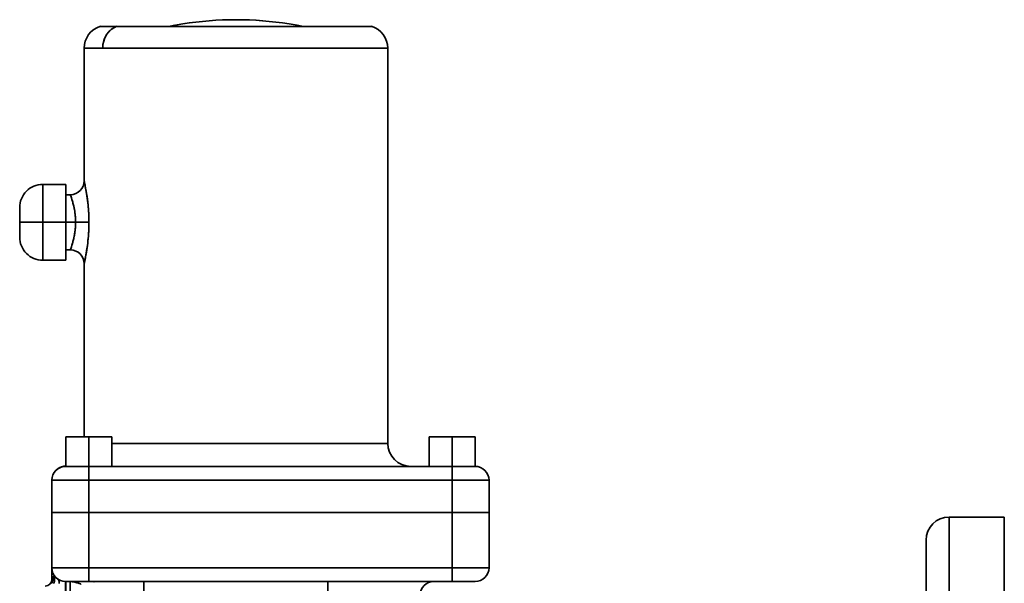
# Model space of a CAD drawing. Header units: inches. Extents: x 4039 to 5286, y 462 to 1855.
# Tile 7 of 26: x 4142 to 4356, y 1176 to 1299. Entities that reach past the tile are written whole.
import ezdxf

# ---------------------------------------------------------------- set-up
doc = ezdxf.new("R2010")
doc.units = ezdxf.units.IN
doc.header["$MEASUREMENT"] = 0

msp = doc.modelspace()

# ---------------------------------------------------------------- linework, layer by layer
at = {"color": 7, "lineweight": 35, "ltscale": 0.369686}
msp.add_line((4174.74, 1297.16), (4159.96, 1297.16), dxfattribs=at)
at = {"color": 7, "lineweight": 35}
for p, q in [((4163.56, 1297.16), (4203.56, 1297.16)), ((4156.43, 1292.39), (4156.43, 1263.61)), ((4156.43, 1263.61), (4156.43, 1292.39)), ((4222.43, 1292.39), (4160.47, 1292.39)), ((4205.25, 1292.39), (4160.47, 1292.39)), ((4222.43, 1292.39), (4222.43, 1206.61)), ((4222.43, 1292.39), (4222.43, 1206.61)), ((4156.43, 1245.61), (4156.43, 1208.01)), ((4156.43, 1208.01), (4156.43, 1245.61)), ((4162.43, 1206.61), (4205.25, 1206.61)), ((4162.43, 1206.61), (4222.43, 1206.61)), ((4157.43, 1201.61), (4235.09, 1201.61)), ((4158.77, 1201.61), (4235.09, 1201.61)), ((4207.65, 1201.61), (4162.43, 1201.61)), ((4157.43, 1198.61), (4236.43, 1198.61)), ((4236.43, 1198.61), (4157.43, 1198.61)), ((4157.43, 1191.61), (4236.43, 1191.61)), ((4157.43, 1191.61), (4236.43, 1191.61)), ((4157.43, 1191.61), (4236.43, 1191.61)), ((4157.43, 1191.61), (4236.43, 1191.61)), ((4344.43, 1190.61), (4344.43, 1080.61)), ((4344.43, 1190.61), (4344.43, 1133.34)), ((4356.43, 1080.61), (4356.43, 1190.61)), ((4339.43, 1130.95), (4339.43, 1185.61)), ((4236.43, 1179.61), (4157.43, 1179.61)), ((4236.43, 1179.61), (4157.43, 1179.61)), ((4157.43, 1176.61), (4236.43, 1176.61)), ((4236.43, 1176.61), (4157.43, 1176.61))]:
    msp.add_line(p, q, dxfattribs=at)
at = {"color": 7, "lineweight": 35, "ltscale": 0.035288}
msp.add_line((4174.74, 1297.16), (4176.13, 1297.42), dxfattribs=at)
at = {"color": 7, "lineweight": 35, "ltscale": 0.03529}
msp.add_line((4204.11, 1297.16), (4202.72, 1297.42), dxfattribs=at)
at = {"color": 7, "lineweight": 35, "ltscale": 0.383578}
msp.add_line((4203.56, 1297.16), (4218.9, 1297.16), dxfattribs=at)
at = {"color": 7, "lineweight": 35, "ltscale": 0.279239}
msp.add_line((4215.29, 1297.16), (4204.12, 1297.16), dxfattribs=at)
at = {"color": 7, "lineweight": 35, "ltscale": 0.100994}
msp.add_line((4160.47, 1292.39), (4156.43, 1292.39), dxfattribs=at)
msp.add_line((4160.47, 1292.39), (4156.43, 1292.39), dxfattribs=at)
at = {"color": 7, "lineweight": 35, "ltscale": 0.429474}
for p, q in [((4222.43, 1292.39), (4205.25, 1292.39)), ((4205.25, 1206.61), (4222.43, 1206.61))]:
    msp.add_line(p, q, dxfattribs=at)
at = {"color": 7, "lineweight": 35, "ltscale": 0.205844}
for p, q in [((4147.43, 1254.61), (4147.43, 1262.84)), ((4147.43, 1262.84), (4147.43, 1254.61)), ((4152.43, 1254.61), (4152.43, 1262.84)), ((4147.43, 1254.61), (4147.43, 1246.37)), ((4147.43, 1246.37), (4147.43, 1254.61)), ((4152.43, 1246.37), (4152.43, 1254.61))]:
    msp.add_line(p, q, dxfattribs=at)
at = {"color": 7, "lineweight": 35, "ltscale": 0.125}
for p, q in [((4152.43, 1262.84), (4147.43, 1262.84)), ((4142.43, 1254.61), (4147.43, 1254.61)), ((4147.43, 1254.61), (4142.43, 1254.61)), ((4152.43, 1254.61), (4147.43, 1254.61)), ((4147.43, 1254.61), (4152.43, 1254.61)), ((4152.43, 1246.37), (4147.43, 1246.37)), ((4152.43, 1208.01), (4157.43, 1208.01)), ((4152.43, 1208.01), (4157.43, 1208.01)), ((4157.43, 1208.01), (4152.43, 1208.01)), ((4157.43, 1208.01), (4162.43, 1208.01)), ((4162.43, 1208.01), (4157.43, 1208.01)), ((4157.43, 1208.01), (4162.43, 1208.01)), ((4231.43, 1208.01), (4236.43, 1208.01)), ((4236.43, 1208.01), (4231.43, 1208.01)), ((4231.43, 1208.01), (4236.43, 1208.01)), ((4231.43, 1208.01), (4236.43, 1208.01)), ((4236.43, 1208.01), (4231.43, 1208.01)), ((4241.43, 1208.01), (4236.43, 1208.01)), ((4236.43, 1208.01), (4241.43, 1208.01)), ((4236.43, 1208.01), (4241.43, 1208.01)), ((4241.43, 1208.01), (4236.43, 1208.01)), ((4236.43, 1208.01), (4241.43, 1208.01)), ((4157.43, 1201.61), (4162.43, 1201.61)), ((4157.43, 1201.61), (4162.43, 1201.61)), ((4231.43, 1201.61), (4236.43, 1201.61)), ((4231.43, 1201.61), (4236.43, 1201.61)), ((4236.43, 1201.61), (4241.43, 1201.61)), ((4157.43, 1176.61), (4152.43, 1176.61)), ((4241.43, 1176.61), (4236.43, 1176.61))]:
    msp.add_line(p, q, dxfattribs=at)
at = {"color": 7, "lineweight": 35, "ltscale": 0.003957}
msp.add_line((4152.43, 1262.68), (4152.43, 1262.84), dxfattribs=at)
at = {"color": 7, "lineweight": 35, "ltscale": 0.011713}
msp.add_line((4152.43, 1262.21), (4152.43, 1262.68), dxfattribs=at)
at = {"color": 7, "lineweight": 35, "ltscale": 0.002409}
msp.add_line((4156.43, 1263.61), (4156.45, 1263.51), dxfattribs=at)
at = {"color": 7, "lineweight": 35, "ltscale": 0.005279}
msp.add_line((4156.44, 1263.54), (4156.49, 1263.33), dxfattribs=at)
at = {"color": 7, "lineweight": 35, "ltscale": 6.9e-05}
msp.add_line((4156.47, 1263.41), (4156.47, 1263.41), dxfattribs=at)
at = {"color": 7, "lineweight": 35, "ltscale": 0.019023}
for p, q in [((4152.43, 1261.45), (4152.43, 1262.21)), ((4152.43, 1247), (4152.43, 1247.76))]:
    msp.add_line(p, q, dxfattribs=at)
at = {"color": 7, "lineweight": 35, "ltscale": 0.025598}
for p, q in [((4152.43, 1260.43), (4152.43, 1261.45)), ((4152.43, 1247.76), (4152.43, 1248.78))]:
    msp.add_line(p, q, dxfattribs=at)
at = {"color": 7, "lineweight": 35, "ltscale": 0.025001}
for p, q in [((4153.43, 1260.61), (4152.43, 1260.61)), ((4153.43, 1248.61), (4152.43, 1248.61))]:
    msp.add_line(p, q, dxfattribs=at)
at = {"color": 7, "lineweight": 35, "ltscale": 0.031194}
for p, q in [((4152.43, 1259.18), (4152.43, 1260.43)), ((4152.43, 1248.78), (4152.43, 1250.03))]:
    msp.add_line(p, q, dxfattribs=at)
at = {"color": 7, "lineweight": 35, "ltscale": 0.035588}
for p, q in [((4152.43, 1257.76), (4152.43, 1259.18)), ((4152.43, 1250.03), (4152.43, 1251.45))]:
    msp.add_line(p, q, dxfattribs=at)
at = {"color": 7, "lineweight": 35, "ltscale": 0.004676}
msp.add_line((4154.01, 1258.79), (4154.06, 1258.61), dxfattribs=at)
at = {"color": 7, "lineweight": 35, "ltscale": 0.080782}
for q in [(4142.43, 1257.84), (4142.43, 1251.37)]:
    msp.add_line((4142.43, 1254.61), q, dxfattribs=at)
at = {"color": 7, "lineweight": 35, "ltscale": 0.001555}
msp.add_line((4142.43, 1257.78), (4142.43, 1257.84), dxfattribs=at)
at = {"color": 7, "lineweight": 35, "ltscale": 0.004601}
msp.add_line((4142.43, 1257.59), (4142.43, 1257.78), dxfattribs=at)
at = {"color": 7, "lineweight": 35, "ltscale": 0.007471}
for p, q in [((4142.43, 1257.29), (4142.43, 1257.59)), ((4142.43, 1251.62), (4142.43, 1251.92))]:
    msp.add_line(p, q, dxfattribs=at)
at = {"color": 7, "lineweight": 35, "ltscale": 0.010052}
for p, q in [((4142.43, 1256.89), (4142.43, 1257.29)), ((4142.43, 1251.92), (4142.43, 1252.32))]:
    msp.add_line(p, q, dxfattribs=at)
at = {"color": 7, "lineweight": 35, "ltscale": 0.012251}
for p, q in [((4142.43, 1256.4), (4142.43, 1256.89)), ((4142.43, 1252.32), (4142.43, 1252.81))]:
    msp.add_line(p, q, dxfattribs=at)
at = {"color": 7, "lineweight": 35, "ltscale": 0.013977}
for p, q in [((4142.43, 1255.84), (4142.43, 1256.4)), ((4142.43, 1252.81), (4142.43, 1253.37))]:
    msp.add_line(p, q, dxfattribs=at)
at = {"color": 7, "lineweight": 35, "ltscale": 0.038614}
for p, q in [((4152.43, 1256.21), (4152.43, 1257.76)), ((4152.43, 1251.45), (4152.43, 1253))]:
    msp.add_line(p, q, dxfattribs=at)
at = {"color": 7, "lineweight": 35, "ltscale": 0.040158}
for p, q in [((4152.43, 1254.61), (4152.43, 1256.21)), ((4152.43, 1253), (4152.43, 1254.61))]:
    msp.add_line(p, q, dxfattribs=at)
at = {"color": 7, "lineweight": 35, "ltscale": 0.015166}
for p, q in [((4142.43, 1255.24), (4142.43, 1255.84)), ((4142.43, 1253.37), (4142.43, 1253.97))]:
    msp.add_line(p, q, dxfattribs=at)
at = {"color": 7, "lineweight": 35, "ltscale": 0.015771}
for p, q in [((4142.43, 1254.61), (4142.43, 1255.24)), ((4142.43, 1253.97), (4142.43, 1254.61))]:
    msp.add_line(p, q, dxfattribs=at)
at = {"color": 7, "lineweight": 35, "ltscale": 0.053579}
for p, q in [((4152.43, 1254.61), (4154.57, 1254.61)), ((4154.57, 1254.61), (4152.43, 1254.61))]:
    msp.add_line(p, q, dxfattribs=at)
at = {"color": 7, "lineweight": 35, "ltscale": 0.072618}
msp.add_line((4154.57, 1254.61), (4157.48, 1254.61), dxfattribs=at)
msp.add_line((4154.57, 1254.61), (4157.48, 1254.61), dxfattribs=at)
at = {"color": 7, "lineweight": 35, "ltscale": 0.004602}
msp.add_line((4142.43, 1251.43), (4142.43, 1251.62), dxfattribs=at)
at = {"color": 7, "lineweight": 35, "ltscale": 0.001553}
msp.add_line((4142.43, 1251.37), (4142.43, 1251.43), dxfattribs=at)
at = {"color": 7, "lineweight": 35, "ltscale": 0.004673}
msp.add_line((4154.06, 1250.61), (4154.01, 1250.42), dxfattribs=at)
at = {"color": 7, "lineweight": 35, "ltscale": 0.000431}
msp.add_line((4156.96, 1248.33), (4156.97, 1248.35), dxfattribs=at)
at = {"color": 7, "lineweight": 35, "ltscale": 0.011714}
msp.add_line((4152.43, 1246.53), (4152.43, 1247), dxfattribs=at)
at = {"color": 7, "lineweight": 35, "ltscale": 0.003955}
msp.add_line((4152.43, 1246.37), (4152.43, 1246.53), dxfattribs=at)
at = {"color": 7, "lineweight": 35, "ltscale": 0.004708}
msp.add_line((4156.48, 1245.85), (4156.44, 1245.67), dxfattribs=at)
at = {"color": 7, "lineweight": 35, "ltscale": 0.002657}
msp.add_line((4156.45, 1245.72), (4156.48, 1245.82), dxfattribs=at)
at = {"color": 7, "lineweight": 35, "ltscale": 0.001868}
msp.add_line((4156.45, 1245.72), (4156.47, 1245.79), dxfattribs=at)
at = {"color": 7, "lineweight": 35, "ltscale": 0.000938}
msp.add_line((4156.47, 1245.79), (4156.48, 1245.83), dxfattribs=at)
at = {"color": 7, "lineweight": 35, "ltscale": 0.001522}
msp.add_line((4156.59, 1246.36), (4156.61, 1246.42), dxfattribs=at)
at = {"color": 7, "lineweight": 35, "ltscale": 0.100003}
for p, q in [((4152.43, 1208.01), (4156.43, 1208.01)), ((4156.43, 1208.01), (4152.43, 1208.01))]:
    msp.add_line(p, q, dxfattribs=at)
at = {"color": 7, "lineweight": 35, "ltscale": 0.157474}
for p, q in [((4152.43, 1201.71), (4152.43, 1208.01)), ((4152.43, 1208.01), (4152.43, 1201.71))]:
    msp.add_line(p, q, dxfattribs=at)
at = {"color": 7, "lineweight": 35, "ltscale": 0.159999}
for p, q in [((4152.43, 1201.61), (4152.43, 1208.01)), ((4152.43, 1201.61), (4152.43, 1208.01)), ((4152.43, 1208.01), (4152.43, 1201.61)), ((4157.43, 1208.01), (4157.43, 1201.61)), ((4157.43, 1201.61), (4157.43, 1208.01)), ((4162.43, 1201.61), (4162.43, 1208.01)), ((4162.43, 1208.01), (4162.43, 1201.61)), ((4231.43, 1201.61), (4231.43, 1208.01)), ((4231.43, 1208.01), (4231.43, 1201.61)), ((4231.43, 1201.61), (4231.43, 1208.01)), ((4231.43, 1201.61), (4231.43, 1208.01)), ((4231.43, 1208.01), (4231.43, 1201.61)), ((4236.43, 1208.01), (4236.43, 1201.61)), ((4236.43, 1201.61), (4236.43, 1208.01)), ((4241.43, 1201.61), (4241.43, 1208.01)), ((4241.43, 1208.01), (4241.43, 1201.61))]:
    msp.add_line(p, q, dxfattribs=at)
at = {"color": 7, "lineweight": 35, "ltscale": 0.006784}
msp.add_line((4222.43, 1206.61), (4222.16, 1206.61), dxfattribs=at)
at = {"color": 7, "lineweight": 35, "ltscale": 0.002426}
for p, q in [((4152.15, 1201.63), (4152.05, 1201.65)), ((4152.05, 1201.65), (4152.15, 1201.63))]:
    msp.add_line(p, q, dxfattribs=at)
at = {"color": 7, "lineweight": 35, "ltscale": 0.055428}
msp.add_line((4152.43, 1201.61), (4154.64, 1201.61), dxfattribs=at)
at = {"color": 7, "lineweight": 35, "ltscale": 0.021609}
msp.add_line((4154.65, 1201.61), (4155.51, 1201.61), dxfattribs=at)
msp.add_line((4154.65, 1201.61), (4155.51, 1201.61), dxfattribs=at)
at = {"color": 7, "lineweight": 35, "ltscale": 0.048359}
msp.add_line((4155.49, 1201.61), (4157.43, 1201.61), dxfattribs=at)
at = {"color": 7, "lineweight": 35, "ltscale": 0.075}
for p, q in [((4157.43, 1201.61), (4157.43, 1198.61)), ((4157.43, 1201.61), (4157.43, 1198.61)), ((4236.43, 1198.61), (4236.43, 1201.61)), ((4236.43, 1198.61), (4236.43, 1201.61)), ((4157.43, 1179.61), (4157.43, 1176.61)), ((4157.43, 1179.61), (4157.43, 1176.61)), ((4236.43, 1176.61), (4236.43, 1179.61)), ((4236.43, 1176.61), (4236.43, 1179.61)), ((4169.43, 1173.61), (4169.43, 1176.61)), ((4169.43, 1173.61), (4169.43, 1176.61)), ((4209.43, 1176.61), (4209.43, 1173.61)), ((4209.43, 1176.61), (4209.43, 1173.61))]:
    msp.add_line(p, q, dxfattribs=at)
at = {"color": 7, "lineweight": 35, "ltscale": 0.494546}
msp.add_line((4227.43, 1201.61), (4207.65, 1201.61), dxfattribs=at)
at = {"color": 7, "lineweight": 35, "ltscale": 0.100445}
msp.add_line((4227.41, 1201.61), (4231.43, 1201.61), dxfattribs=at)
at = {"color": 7, "lineweight": 35, "ltscale": 0.021602}
msp.add_line((4238.34, 1201.61), (4239.21, 1201.61), dxfattribs=at)
msp.add_line((4238.34, 1201.61), (4239.21, 1201.61), dxfattribs=at)
at = {"color": 7, "lineweight": 35, "ltscale": 0.000189}
msp.add_line((4149.43, 1198.66), (4149.43, 1198.67), dxfattribs=at)
at = {"color": 7, "lineweight": 35, "ltscale": 0.001501}
msp.add_line((4149.43, 1198.61), (4149.43, 1198.67), dxfattribs=at)
at = {"color": 7, "lineweight": 35, "ltscale": 0.000496}
msp.add_line((4149.43, 1198.64), (4149.43, 1198.66), dxfattribs=at)
at = {"color": 7, "lineweight": 35, "ltscale": 0.000581}
msp.add_line((4149.43, 1198.62), (4149.43, 1198.64), dxfattribs=at)
at = {"color": 7, "lineweight": 35, "ltscale": 0.000299}
msp.add_line((4149.43, 1198.61), (4149.43, 1198.62), dxfattribs=at)
at = {"color": 7, "lineweight": 35, "ltscale": 0.2}
for p, q in [((4157.43, 1198.61), (4149.43, 1198.61)), ((4157.43, 1198.61), (4149.43, 1198.61)), ((4244.43, 1198.61), (4236.43, 1198.61)), ((4244.43, 1198.61), (4236.43, 1198.61)), ((4157.43, 1191.61), (4149.43, 1191.61)), ((4149.43, 1191.61), (4157.43, 1191.61)), ((4244.43, 1191.61), (4236.43, 1191.61)), ((4236.43, 1191.61), (4244.43, 1191.61)), ((4149.43, 1179.61), (4157.43, 1179.61)), ((4149.43, 1179.61), (4157.43, 1179.61)), ((4236.43, 1179.61), (4244.43, 1179.61)), ((4236.43, 1179.61), (4244.43, 1179.61))]:
    msp.add_line(p, q, dxfattribs=at)
at = {"color": 7, "lineweight": 35, "ltscale": 0.175}
for p, q in [((4149.43, 1198.61), (4149.43, 1191.61)), ((4149.43, 1191.61), (4149.43, 1198.61)), ((4149.43, 1191.61), (4149.43, 1198.61)), ((4157.43, 1198.61), (4157.43, 1191.61)), ((4157.43, 1191.61), (4157.43, 1198.61)), ((4236.43, 1198.61), (4236.43, 1191.61)), ((4236.43, 1191.61), (4236.43, 1198.61)), ((4244.43, 1198.61), (4244.43, 1191.61)), ((4244.43, 1191.61), (4244.43, 1198.61))]:
    msp.add_line(p, q, dxfattribs=at)
at = {"color": 7, "lineweight": 35, "ltscale": 0.300001}
for p, q in [((4149.43, 1191.61), (4149.43, 1179.61)), ((4149.43, 1179.61), (4149.43, 1191.61)), ((4149.43, 1179.61), (4149.43, 1191.61)), ((4157.43, 1179.61), (4157.43, 1191.61)), ((4157.43, 1179.61), (4157.43, 1191.61)), ((4236.43, 1191.61), (4236.43, 1179.61)), ((4236.43, 1191.61), (4236.43, 1179.61)), ((4244.43, 1179.61), (4244.43, 1191.61)), ((4244.43, 1191.61), (4244.43, 1179.61))]:
    msp.add_line(p, q, dxfattribs=at)
at = {"color": 7, "lineweight": 35, "ltscale": 0.003843}
for p, q in [((4149.43, 1191.61), (4149.58, 1191.61)), ((4244.27, 1191.61), (4244.43, 1191.61))]:
    msp.add_line(p, q, dxfattribs=at)
at = {"color": 7, "lineweight": 35, "ltscale": 0.003827}
msp.add_line((4149.43, 1191.61), (4149.58, 1191.61), dxfattribs=at)
at = {"color": 7, "lineweight": 35, "ltscale": 0.011381}
for p, q in [((4149.58, 1191.61), (4150.04, 1191.61)), ((4243.82, 1191.61), (4244.27, 1191.61))]:
    msp.add_line(p, q, dxfattribs=at)
at = {"color": 7, "lineweight": 35, "ltscale": 0.011391}
msp.add_line((4149.58, 1191.61), (4150.04, 1191.61), dxfattribs=at)
at = {"color": 7, "lineweight": 35, "ltscale": 0.018482}
for p, q in [((4150.04, 1191.61), (4150.78, 1191.61)), ((4243.08, 1191.61), (4243.82, 1191.61))]:
    msp.add_line(p, q, dxfattribs=at)
at = {"color": 7, "lineweight": 35, "ltscale": 0.018405}
msp.add_line((4150.04, 1191.61), (4150.77, 1191.61), dxfattribs=at)
at = {"color": 7, "lineweight": 35, "ltscale": 0.024909}
msp.add_line((4150.77, 1191.61), (4151.77, 1191.61), dxfattribs=at)
at = {"color": 7, "lineweight": 35, "ltscale": 0.024873}
for p, q in [((4150.78, 1191.61), (4151.77, 1191.61)), ((4242.08, 1191.61), (4243.08, 1191.61))]:
    msp.add_line(p, q, dxfattribs=at)
at = {"color": 7, "lineweight": 35, "ltscale": 0.030307}
for p, q in [((4151.77, 1191.61), (4152.98, 1191.61)), ((4240.87, 1191.61), (4242.08, 1191.61))]:
    msp.add_line(p, q, dxfattribs=at)
at = {"color": 7, "lineweight": 35, "ltscale": 0.030195}
msp.add_line((4151.77, 1191.61), (4152.98, 1191.61), dxfattribs=at)
at = {"color": 7, "lineweight": 35, "ltscale": 0.034578}
for p, q in [((4152.98, 1191.61), (4154.37, 1191.61)), ((4239.49, 1191.61), (4240.87, 1191.61))]:
    msp.add_line(p, q, dxfattribs=at)
at = {"color": 7, "lineweight": 35, "ltscale": 0.034571}
msp.add_line((4152.98, 1191.61), (4154.36, 1191.61), dxfattribs=at)
at = {"color": 7, "lineweight": 35, "ltscale": 0.037514}
msp.add_line((4154.36, 1191.61), (4155.86, 1191.61), dxfattribs=at)
at = {"color": 7, "lineweight": 35, "ltscale": 0.037518}
for p, q in [((4154.37, 1191.61), (4155.87, 1191.61)), ((4237.99, 1191.61), (4239.49, 1191.61))]:
    msp.add_line(p, q, dxfattribs=at)
at = {"color": 7, "lineweight": 35, "ltscale": 0.0625}
for p, q in [((4157.43, 1191.61), (4154.93, 1191.61)), ((4154.93, 1191.61), (4157.43, 1191.61)), ((4238.93, 1191.61), (4236.43, 1191.61)), ((4236.43, 1191.61), (4238.93, 1191.61)), ((4149.43, 1179.61), (4149.43, 1177.11)), ((4149.43, 1177.11), (4149.43, 1179.61))]:
    msp.add_line(p, q, dxfattribs=at)
at = {"color": 7, "lineweight": 35, "ltscale": 0.039187}
msp.add_line((4155.86, 1191.61), (4157.43, 1191.61), dxfattribs=at)
at = {"color": 7, "lineweight": 35, "ltscale": 0.039018}
for p, q in [((4155.87, 1191.61), (4157.43, 1191.61)), ((4236.43, 1191.61), (4237.99, 1191.61))]:
    msp.add_line(p, q, dxfattribs=at)
at = {"color": 7, "lineweight": 35, "ltscale": 0.038964}
msp.add_line((4236.43, 1191.61), (4237.99, 1191.61), dxfattribs=at)
at = {"color": 7, "lineweight": 35, "ltscale": 0.037572}
msp.add_line((4237.99, 1191.61), (4239.49, 1191.61), dxfattribs=at)
at = {"color": 7, "lineweight": 35, "ltscale": 0.034451}
msp.add_line((4239.49, 1191.61), (4240.87, 1191.61), dxfattribs=at)
at = {"color": 7, "lineweight": 35, "ltscale": 0.030379}
msp.add_line((4240.87, 1191.61), (4242.08, 1191.61), dxfattribs=at)
at = {"color": 7, "lineweight": 35, "ltscale": 0.024819}
msp.add_line((4242.08, 1191.61), (4243.08, 1191.61), dxfattribs=at)
at = {"color": 7, "lineweight": 35, "ltscale": 0.018527}
msp.add_line((4243.08, 1191.61), (4243.82, 1191.61), dxfattribs=at)
at = {"color": 7, "lineweight": 35, "ltscale": 0.011415}
msp.add_line((4243.82, 1191.61), (4244.27, 1191.61), dxfattribs=at)
at = {"color": 7, "lineweight": 35, "ltscale": 0.003872}
msp.add_line((4244.27, 1191.61), (4244.43, 1191.61), dxfattribs=at)
at = {"color": 7, "lineweight": 35, "ltscale": 0.3}
msp.add_line((4356.43, 1190.61), (4344.43, 1190.61), dxfattribs=at)
at = {"color": 7, "lineweight": 35, "ltscale": 0.013243}
msp.add_line((4356.43, 1190.61), (4356.43, 1190.08), dxfattribs=at)
at = {"color": 7, "lineweight": 35, "ltscale": 0.039598}
msp.add_line((4356.43, 1190.08), (4356.43, 1188.49), dxfattribs=at)
at = {"color": 7, "lineweight": 35, "ltscale": 0.065573}
msp.add_line((4356.43, 1188.49), (4356.43, 1185.87), dxfattribs=at)
at = {"color": 7, "lineweight": 35, "ltscale": 0.00143}
msp.add_line((4339.43, 1185.55), (4339.43, 1185.61), dxfattribs=at)
at = {"color": 7, "lineweight": 35, "ltscale": 0.090918}
msp.add_line((4356.43, 1185.87), (4356.43, 1182.23), dxfattribs=at)
at = {"color": 7, "lineweight": 35, "ltscale": 0.035133}
msp.add_line((4339.43, 1183.87), (4339.43, 1185.28), dxfattribs=at)
at = {"color": 7, "lineweight": 35, "ltscale": 0.115385}
msp.add_line((4356.43, 1182.23), (4356.43, 1177.62), dxfattribs=at)
at = {"color": 7, "lineweight": 35, "ltscale": 0.0197}
msp.add_line((4149.43, 1178.82), (4149.43, 1179.61), dxfattribs=at)
at = {"color": 7, "lineweight": 35, "ltscale": 0.019636}
msp.add_line((4149.43, 1178.03), (4149.43, 1178.82), dxfattribs=at)
at = {"color": 7, "lineweight": 35, "ltscale": 0.023164}
msp.add_line((4149.43, 1177.11), (4149.43, 1178.03), dxfattribs=at)
at = {"color": 7, "lineweight": 35, "ltscale": 3.9e-05}
msp.add_line((4149.43, 1177.11), (4149.43, 1177.11), dxfattribs=at)
at = {"color": 7, "lineweight": 35, "ltscale": 0.003399}
msp.add_line((4150.35, 1177.4), (4150.46, 1177.33), dxfattribs=at)
at = {"color": 7, "lineweight": 35, "ltscale": 0.003871}
msp.add_line((4150.46, 1177.33), (4150.59, 1177.24), dxfattribs=at)
at = {"color": 7, "lineweight": 35, "ltscale": 0.138742}
msp.add_line((4356.43, 1177.62), (4356.43, 1172.07), dxfattribs=at)
at = {"color": 7, "lineweight": 35, "ltscale": 0.000269}
msp.add_line((4149.46, 1176.37), (4149.46, 1176.36), dxfattribs=at)
at = {"color": 7, "lineweight": 35, "ltscale": 0.068478}
for p, q in [((4152.43, 1173.87), (4152.43, 1176.61)), ((4153.38, 1173.87), (4153.38, 1176.61))]:
    msp.add_line(p, q, dxfattribs=at)
at = {"color": 7, "lineweight": 35, "ltscale": 0.0375}
for p, q in [((4152.43, 1175.11), (4152.43, 1176.61)), ((4153.38, 1176.61), (4153.38, 1175.11))]:
    msp.add_line(p, q, dxfattribs=at)
at = {"color": 7, "lineweight": 35, "ltscale": 0.002087}
for p, q in [((4152.51, 1176.61), (4152.43, 1176.61)), ((4241.43, 1176.61), (4241.34, 1176.61))]:
    msp.add_line(p, q, dxfattribs=at)
at = {"color": 7, "lineweight": 35, "ltscale": 0.000686}
msp.add_line((4152.43, 1176.33), (4152.43, 1176.3), dxfattribs=at)
at = {"color": 7, "lineweight": 35, "ltscale": 0.000681}
msp.add_line((4152.43, 1176.33), (4152.43, 1176.3), dxfattribs=at)
at = {"color": 7, "lineweight": 35, "ltscale": 0.011599}
for p, q in [((4153.24, 1176.61), (4152.78, 1176.61)), ((4241.08, 1176.61), (4240.61, 1176.61))]:
    msp.add_line(p, q, dxfattribs=at)
at = {"color": 7, "lineweight": 35, "ltscale": 0.016236}
for p, q in [((4153.89, 1176.61), (4153.24, 1176.61)), ((4240.61, 1176.61), (4239.96, 1176.61))]:
    msp.add_line(p, q, dxfattribs=at)
at = {"color": 7, "lineweight": 35, "ltscale": 0.019987}
for p, q in [((4154.69, 1176.61), (4153.89, 1176.61)), ((4239.96, 1176.61), (4239.16, 1176.61))]:
    msp.add_line(p, q, dxfattribs=at)
at = {"color": 7, "lineweight": 35, "ltscale": 0.02239}
msp.add_line((4155.59, 1176.61), (4154.69, 1176.61), dxfattribs=at)
at = {"color": 7, "lineweight": 35, "ltscale": 0.023266}
msp.add_line((4156.52, 1176.61), (4155.59, 1176.61), dxfattribs=at)
at = {"color": 7, "lineweight": 35, "ltscale": 0.022746}
for p, q in [((4157.43, 1176.61), (4156.52, 1176.61)), ((4237.34, 1176.61), (4236.43, 1176.61))]:
    msp.add_line(p, q, dxfattribs=at)
at = {"color": 7, "lineweight": 35, "ltscale": 0.004633}
msp.add_line((4157.43, 1176.6), (4157.24, 1176.61), dxfattribs=at)
msp.add_line((4157.43, 1176.6), (4157.24, 1176.61), dxfattribs=at)
at = {"color": 7, "lineweight": 35, "ltscale": 0.008407}
msp.add_line((4157.76, 1176.59), (4157.43, 1176.6), dxfattribs=at)
at = {"color": 7, "lineweight": 35, "ltscale": 0.008178}
msp.add_line((4158.09, 1176.58), (4157.76, 1176.59), dxfattribs=at)
at = {"color": 7, "lineweight": 35, "ltscale": 0.004359}
msp.add_line((4158.27, 1176.58), (4158.45, 1176.57), dxfattribs=at)
at = {"color": 7, "lineweight": 35, "ltscale": 0.002303}
msp.add_line((4158.36, 1176.58), (4158.45, 1176.57), dxfattribs=at)
at = {"color": 7, "lineweight": 35, "ltscale": 0.000243}
msp.add_line((4158.69, 1176.57), (4158.7, 1176.57), dxfattribs=at)
at = {"color": 7, "lineweight": 35, "ltscale": 0.00687}
msp.add_line((4158.98, 1176.58), (4158.71, 1176.57), dxfattribs=at)
at = {"color": 7, "lineweight": 35, "ltscale": 0.006227}
msp.add_line((4159.23, 1176.59), (4158.98, 1176.58), dxfattribs=at)
at = {"color": 7, "lineweight": 35, "ltscale": 0.005374}
msp.add_line((4159.44, 1176.6), (4159.23, 1176.59), dxfattribs=at)
at = {"color": 7, "lineweight": 35, "ltscale": 0.004491}
msp.add_line((4159.62, 1176.61), (4159.44, 1176.6), dxfattribs=at)
at = {"color": 7, "lineweight": 35, "ltscale": 0.023267}
msp.add_line((4238.27, 1176.61), (4237.34, 1176.61), dxfattribs=at)
at = {"color": 7, "lineweight": 35, "ltscale": 0.022389}
msp.add_line((4239.16, 1176.61), (4238.27, 1176.61), dxfattribs=at)
at = {"color": 7, "lineweight": 35, "ltscale": 0.00669}
msp.add_line((4241.34, 1176.61), (4241.08, 1176.61), dxfattribs=at)
at = {"color": 7, "lineweight": 35}
for points in [[(4163.56, 1297.16), (4163.41, 1297.11), (4163.26, 1297.04), (4163.11, 1296.97), (4162.96, 1296.9), (4162.82, 1296.81), (4162.68, 1296.73), (4162.54, 1296.63), (4162.41, 1296.54), (4162.33, 1296.48), (4162.26, 1296.42), (4162.12, 1296.29), (4161.98, 1296.16), (4161.85, 1296.03), (4161.73, 1295.89), (4161.61, 1295.75), (4161.49, 1295.6), (4161.4, 1295.46), (4161.3, 1295.32), (4161.22, 1295.18), (4161.13, 1295.03), (4161.06, 1294.89), (4161.01, 1294.79), (4160.97, 1294.7), (4160.88, 1294.51), (4160.81, 1294.32), (4160.74, 1294.13), (4160.69, 1293.97), (4160.65, 1293.81), (4160.61, 1293.65), (4160.57, 1293.48), (4160.55, 1293.34), (4160.53, 1293.2), (4160.51, 1293.06), (4160.5, 1292.95), (4160.49, 1292.85), (4160.48, 1292.69), (4160.47, 1292.54), (4160.47, 1292.39)], [(4157.48, 1254.61), (4157.47, 1255.11), (4157.46, 1255.61), (4157.45, 1256.1), (4157.42, 1256.6), (4157.39, 1257.09), (4157.36, 1257.58), (4157.33, 1257.97), (4157.29, 1258.36), (4157.25, 1258.74), (4157.22, 1259.02), (4157.19, 1259.3), (4157.11, 1259.86), (4157.04, 1260.38), (4156.96, 1260.89), (4156.88, 1261.38), (4156.82, 1261.72), (4156.76, 1262.04), (4156.69, 1262.37), (4156.63, 1262.68), (4156.54, 1263.1), (4156.49, 1263.33), (4156.43, 1263.61)], [(4153.43, 1260.61), (4153.5, 1260.42), (4153.6, 1260.12), (4153.67, 1259.92), (4153.78, 1259.58), (4153.84, 1259.39), (4153.9, 1259.2), (4153.98, 1258.92), (4154.05, 1258.62), (4154.13, 1258.32), (4154.2, 1258), (4154.27, 1257.67), (4154.33, 1257.34), (4154.38, 1257.01), (4154.43, 1256.68), (4154.47, 1256.34), (4154.51, 1256), (4154.54, 1255.65), (4154.56, 1255.3), (4154.57, 1254.96), (4154.57, 1254.61)], [(4153.43, 1248.61), (4153.5, 1248.79), (4153.6, 1249.09), (4153.67, 1249.29), (4153.78, 1249.63), (4153.84, 1249.82), (4153.9, 1250.01), (4153.98, 1250.29), (4154.05, 1250.59), (4154.13, 1250.89), (4154.2, 1251.21), (4154.27, 1251.54), (4154.33, 1251.87), (4154.38, 1252.2), (4154.43, 1252.53), (4154.47, 1252.87), (4154.51, 1253.21), (4154.54, 1253.56), (4154.56, 1253.91), (4154.57, 1254.26), (4154.57, 1254.61)], [(4157.48, 1254.61), (4157.47, 1254.14), (4157.46, 1253.67), (4157.45, 1253.2), (4157.43, 1252.74), (4157.4, 1252.27), (4157.38, 1251.89), (4157.35, 1251.51), (4157.32, 1251.13), (4157.29, 1250.85), (4157.26, 1250.57), (4157.21, 1250.06), (4157.14, 1249.57), (4157.08, 1249.08), (4157.01, 1248.6), (4156.93, 1248.15), (4156.86, 1247.7), (4156.8, 1247.39), (4156.74, 1247.08), (4156.68, 1246.8), (4156.63, 1246.53), (4156.54, 1246.11), (4156.49, 1245.88), (4156.43, 1245.61)], [(4149.59, 1177.56), (4149.61, 1177.46), (4149.64, 1177.35), (4149.65, 1177.25), (4149.66, 1177.14), (4149.65, 1177.04), (4149.65, 1176.93), (4149.63, 1176.83), (4149.61, 1176.72), (4149.58, 1176.62), (4149.54, 1176.52), (4149.49, 1176.42), (4149.44, 1176.33), (4149.38, 1176.24), (4149.32, 1176.16)], [(4149.59, 1177.56), (4149.61, 1177.46), (4149.64, 1177.35), (4149.65, 1177.25), (4149.66, 1177.14), (4149.65, 1177.04), (4149.65, 1176.93), (4149.63, 1176.82), (4149.61, 1176.72), (4149.58, 1176.62), (4149.54, 1176.52), (4149.49, 1176.42), (4149.44, 1176.33), (4149.38, 1176.24), (4149.32, 1176.16)], [(4149.43, 1177.11), (4149.43, 1177.14), (4149.43, 1177.18), (4149.44, 1177.23), (4149.45, 1177.27), (4149.47, 1177.33), (4149.48, 1177.36), (4149.5, 1177.4), (4149.54, 1177.48), (4149.59, 1177.56)], [(4149.43, 1177.11), (4149.43, 1177.14), (4149.43, 1177.18), (4149.44, 1177.21), (4149.44, 1177.25), (4149.46, 1177.32), (4149.49, 1177.39), (4149.51, 1177.43), (4149.53, 1177.47), (4149.56, 1177.52), (4149.59, 1177.56)], [(4149.59, 1177.56), (4149.61, 1177.59), (4149.64, 1177.62), (4149.66, 1177.63), (4149.67, 1177.63), (4149.69, 1177.64), (4149.71, 1177.64), (4149.73, 1177.65), (4149.75, 1177.65), (4149.8, 1177.64), (4149.85, 1177.63)], [(4149.85, 1177.63), (4149.82, 1177.64), (4149.79, 1177.64), (4149.76, 1177.65), (4149.72, 1177.65), (4149.69, 1177.64), (4149.66, 1177.63), (4149.63, 1177.61), (4149.61, 1177.59), (4149.59, 1177.56)], [(4149.81, 1176.19), (4149.86, 1176.28), (4149.9, 1176.38), (4149.94, 1176.47), (4149.97, 1176.57), (4149.99, 1176.67), (4150.01, 1176.77), (4150.02, 1176.87), (4150.02, 1176.98), (4150.01, 1177.08), (4150, 1177.18), (4149.98, 1177.28), (4149.96, 1177.38), (4149.93, 1177.46), (4149.89, 1177.55), (4149.85, 1177.63)], [(4149.81, 1176.19), (4149.86, 1176.28), (4149.9, 1176.37), (4149.94, 1176.47), (4149.97, 1176.57), (4149.99, 1176.67), (4150.01, 1176.77), (4150.02, 1176.87), (4150.02, 1176.97), (4150.01, 1177.07), (4150, 1177.17), (4149.98, 1177.27), (4149.96, 1177.37), (4149.93, 1177.46), (4149.89, 1177.55), (4149.85, 1177.63)], [(4149.85, 1177.63), (4149.92, 1177.61), (4149.96, 1177.59), (4150.03, 1177.57), (4150.13, 1177.53), (4150.23, 1177.48), (4150.31, 1177.43), (4150.4, 1177.38), (4150.49, 1177.31), (4150.59, 1177.24)], [(4150.59, 1177.24), (4150.66, 1177.18), (4150.72, 1177.11), (4150.78, 1177.05), (4150.83, 1176.97), (4150.88, 1176.89), (4150.92, 1176.81), (4150.95, 1176.73), (4150.98, 1176.64), (4151.01, 1176.55), (4151.02, 1176.45), (4151.03, 1176.36), (4151.03, 1176.26), (4151.03, 1176.16)], [(4150.59, 1177.24), (4150.66, 1177.18), (4150.72, 1177.11), (4150.78, 1177.05), (4150.83, 1176.97), (4150.88, 1176.89), (4150.92, 1176.81), (4150.95, 1176.73), (4150.98, 1176.64), (4151, 1176.55), (4151.02, 1176.47), (4151.03, 1176.38), (4151.03, 1176.29), (4151.03, 1176.2)], [(4152.37, 1176.61), (4152.37, 1176.61), (4152.37, 1176.61), (4152.37, 1176.6), (4152.37, 1176.6), (4152.37, 1176.59), (4152.38, 1176.57), (4152.38, 1176.48), (4152.39, 1176.37), (4152.39, 1176.23), (4152.39, 1175.99), (4152.39, 1175.71), (4152.38, 1175.23), (4152.37, 1174.74), (4152.36, 1174.42), (4152.35, 1174.12), (4152.34, 1173.87)], [(4152.34, 1173.87), (4152.35, 1174.09), (4152.36, 1174.35), (4152.37, 1174.62), (4152.38, 1174.91), (4152.39, 1175.52), (4152.39, 1175.81), (4152.39, 1176.09), (4152.39, 1176.33), (4152.38, 1176.43), (4152.38, 1176.51), (4152.38, 1176.56), (4152.37, 1176.59), (4152.37, 1176.6), (4152.37, 1176.61), (4152.37, 1176.61), (4152.37, 1176.61), (4152.37, 1176.61)], [(4153.4, 1176.61), (4153.48, 1176.6), (4153.57, 1176.6), (4153.74, 1176.59), (4153.91, 1176.57), (4154.08, 1176.54), (4154.23, 1176.52), (4154.38, 1176.48), (4154.53, 1176.45), (4154.64, 1176.42), (4154.75, 1176.39), (4154.91, 1176.34), (4155.07, 1176.29), (4155.23, 1176.23), (4155.35, 1176.18)]]:
    msp.add_lwpolyline(points, dxfattribs=at)
for centre, radius, start, end in [((4161.43, 1292.39), 5, 107.1418, 180), ((4189.51, 1223.18), 75.43, 98.8777, 101.2438), ((4189.51, 1223.21), 75.4, 98.8917, 101.2439), ((4189.43, 1223.72), 74.88, 90.0149, 98.8966), ((4189.43, 1223.73), 74.87, 89.9921, 98.8832), ((4189.42, 1223.73), 74.87, 81.1168, 90.0079), ((4189.42, 1223.72), 74.88, 81.1034, 89.9851), ((4189.36, 1223.27), 75.34, 79.7805, 81.1231), ((4189.36, 1223.29), 75.32, 79.7817, 81.1091), ((4217.43, 1292.39), 5, 0, 72.8582), ((4147.43, 1257.84), 5, 90.0007, 180.3268), ((4153.43, 1263.61), 3, 270.0031, 359.9962), ((4156.77, 1263.65), 0.349, 188.1153, 199.4135), ((4112.94, 1253.62), 44.62, 11.5383, 12.5698), ((4139.6, 1255.36), 14.79, 18.7889, 20.7832), ((4115.99, 1254.24), 41.5, 9.1346, 11.5435), ((4115.13, 1254.08), 42.38, 9.2236, 11.302), ((4117.73, 1254.48), 39.75, 5.6397, 9.1954), ((4135.75, 1253.93), 18.9, 17.2966, 19.1337), ((4137.22, 1254.35), 17.37, 14.81, 17.4169), ((4136.44, 1254.13), 18.18, 11.89, 14.836), ((4118.36, 1254.55), 39.12, 2.9049, 5.6293), ((4137.84, 1254.45), 16.75, 8.2516, 11.8113), ((4138.62, 1254.58), 15.95, 0.0929, 8.1948), ((4122.27, 1254.7), 35.21, 1.4452, 2.9774), ((4138.62, 1254.63), 15.95, 351.8051, 359.907), ((4097, 1254.34), 60.48, 0.2473, 1.1793), ((4099.6, 1254.84), 57.87, 358.7648, 359.77), ((4137.84, 1254.76), 16.74, 348.1884, 351.7485), ((4118.44, 1254.66), 39.04, 354.1042, 356.9501), ((4120.8, 1254.56), 36.68, 356.8989, 358.4771), ((4147.43, 1251.37), 5, 179.6732, 269.9993), ((4137.21, 1254.87), 17.38, 342.583, 345.189), ((4136.44, 1255.08), 18.18, 345.1629, 348.1091), ((4117.69, 1254.74), 39.79, 350.8062, 354.0995), ((4139.6, 1253.85), 14.79, 339.2177, 341.2119), ((4153.43, 1245.61), 3, 0.0039, 89.9969), ((4135.74, 1255.29), 18.91, 340.8676, 342.7034), ((4115.96, 1254.98), 41.54, 348.3244, 350.8648), ((4115.07, 1255.14), 42.45, 348.5535, 350.77), ((4115.61, 1255.05), 41.89, 349.1981, 350.7797), ((4116.76, 1254.87), 40.73, 351.3087, 352.2404), ((4156.75, 1245.56), 0.328, 160.6123, 171.9395), ((4111.79, 1255.84), 45.79, 347.4058, 348.3235), ((4114.59, 1255.23), 42.93, 348.3598, 349.2121), ((4227.43, 1206.61), 5, 180, 269.9999), ((4152.43, 1198.67), 3, 97.1907, 180.0144), ((4152.43, 1198.61), 3, 90, 180), ((4152.43, 1198.61), 3, 90, 180), ((4152.43, 1198.61), 3, 90, 180), ((4151.43, 1206.61), 5, 277.1804, 281.5356), ((4152.44, 1203.49), 1.88, 258.3258, 269.7641), ((4152.43, 1203.44), 1.83, 261.0829, 269.8686), ((4152.43, 1203.43), 1.82, 261.4301, 269.8814), ((4241.43, 1198.61), 3, 0, 90), ((4241.43, 1198.61), 3, 0, 90), ((4344.43, 1185.61), 5, 90.0006, 179.9999), ((4152.43, 1179.61), 3, 180.0009, 269.9996), ((4152.43, 1179.61), 3, 180, 270), ((4241.43, 1179.61), 3, 270, 0), ((4241.43, 1179.61), 3, 270, 0), ((4147.93, 1177.11), 1.5, 270, 360), ((4147.93, 1177.11), 1.5, 270, 0), ((4147.92, 1177.11), 1.5, 334.5668, 359.9564), ((4147.92, 1177.11), 1.51, 334.5716, 357.8112), ((4149.31, 1175.76), 1.95, 64.4805, 73.9129), ((4149.32, 1175.78), 1.92, 57.5949, 73.9583), ((4149.3, 1175.74), 1.97, 57.5606, 64.2569), ((4152.43, 1179.61), 3, 232.186, 243.2735), ((4152.43, 1179.6), 3, 232.1828, 235.568), ((4153.34, 1172.24), 4.37, 78.1807, 89.4659), ((4152.95, 1170.24), 6.4, 70.8878, 78.4312), ((4152.96, 1170.25), 6.39, 70.8877, 78.4411), ((4152.44, 1168.72), 8.01, 65.1219, 70.9967), ((4156.49, 1136.81), 39.8, 87.695, 88.65), ((4158.66, 1192.53), 15.96, 267.971, 270.1812), ((4158.64, 1191.65), 15.08, 267.9071, 270.2464), ((4158.61, 1188.17), 11.6, 270.4585, 273.044), ((4159.79, 1168.24), 8.37, 91.114, 93.8191), ((4232.43, 1173.61), 3, 90.1982, 179.9991), ((4232.43, 1173.61), 3, 90.2005, 180)]:
    msp.add_arc(centre, radius, start, end, dxfattribs=at)
for centre, major_axis, ratio, start_param, end_param in [((4164.86, 1292.39), (0, 5), 0.877583, 0.29918, 1.570796), ((4155.87, 1173.33), (3.96, -2.67), 0.47923, 2.080417, 2.522614)]:
    msp.add_ellipse(centre, major_axis=major_axis, ratio=ratio, start_param=start_param, end_param=end_param, dxfattribs=at)

doc.saveas('drawing.dxf')
